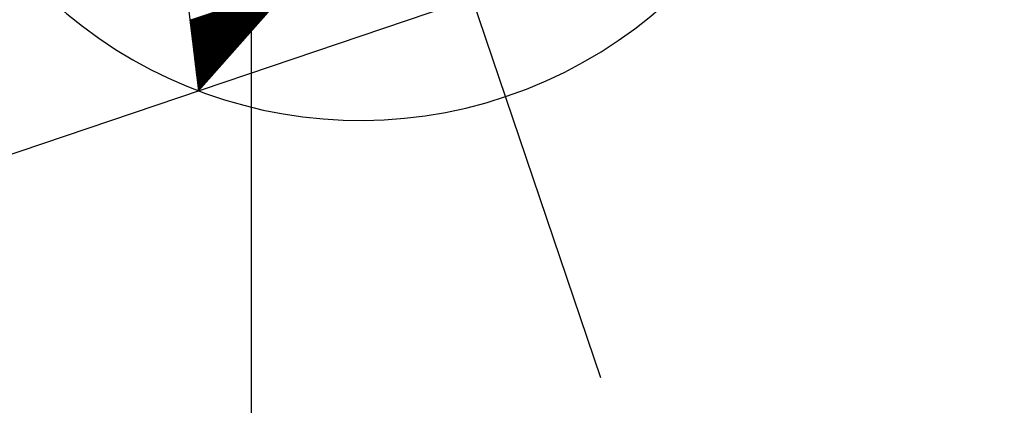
# Model space of a CAD drawing. Header units: millimetres. Extents: x -64078 to -62795, y 13127 to 13405.
# Tile 34 of 51: x -63280.93 to -63261.68, y 13335.56 to 13343.1. Entities that reach past the tile are written whole.
import ezdxf

# ---------------------------------------------------------------- set-up
doc = ezdxf.new("R2010")
doc.units = ezdxf.units.MM
doc.header["$LTSCALE"] = 1000
doc.header["$MEASUREMENT"] = 0
doc.layers.add('方格网', color=252, linetype='Continuous')

# ---------------------------------------------------------------- blocks, each defined once
blk = doc.blocks.new('$plan$00002325')
for p, q in [((0, 2027.3), (-567.4, -689.3)), ((0, -364.9), (-567.4, -689.3)), ((-2.4, -378.9), (-2.4, -1472.5)), ((-539.9, -557.8), (-337.4, -557.8)), ((-539.7, -556.7), (-335.4, -556.7)), ((-539.4, -555.6), (-333.5, -555.6)), ((-539.2, -554.4), (-331.5, -554.4)), ((-539, -553.3), (-329.5, -553.3)), ((-543.9, -576.9), (-370.9, -576.9)), ((-543.7, -575.8), (-368.9, -575.8)), ((-543.4, -574.7), (-366.9, -574.7)), ((-543.2, -573.6), (-365, -573.6)), ((-543, -572.4), (-363, -572.4)), ((-542.7, -571.3), (-361, -571.3)), ((-542.5, -570.2), (-359, -570.2)), ((-542.3, -569.1), (-357.1, -569.1)), ((-542, -567.9), (-355.1, -567.9)), ((-541.8, -566.8), (-353.1, -566.8)), ((-541.6, -565.7), (-351.2, -565.7)), ((-541.3, -564.6), (-349.2, -564.6)), ((-541.1, -563.4), (-347.2, -563.4)), ((-540.9, -562.3), (-345.3, -562.3)), ((-540.6, -561.2), (-343.3, -561.2)), ((-540.4, -560.1), (-341.3, -560.1)), ((-540.1, -558.9), (-339.4, -558.9)), ((-547.9, -596.1), (-404.3, -596.1)), ((-547.7, -594.9), (-402.3, -594.9)), ((-547.4, -593.8), (-400.4, -593.8)), ((-547.2, -592.7), (-398.4, -592.7)), ((-547, -591.6), (-396.4, -591.6)), ((-546.7, -590.4), (-394.5, -590.4)), ((-546.5, -589.3), (-392.5, -589.3)), ((-546.3, -588.2), (-390.5, -588.2)), ((-546, -587.1), (-388.6, -587.1)), ((-545.8, -585.9), (-386.6, -585.9)), ((-545.6, -584.8), (-384.6, -584.8)), ((-545.3, -583.7), (-382.7, -583.7)), ((-545.1, -582.6), (-380.7, -582.6)), ((-544.8, -581.4), (-378.7, -581.4)), ((-544.6, -580.3), (-376.8, -580.3)), ((-544.4, -579.2), (-374.8, -579.2)), ((-544.1, -578.1), (-372.8, -578.1)), ((-551.9, -615.2), (-437.8, -615.2)), ((-551.7, -614.1), (-435.8, -614.1)), ((-551.4, -612.9), (-433.8, -612.9)), ((-551.2, -611.8), (-431.9, -611.8)), ((-551, -610.7), (-429.9, -610.7)), ((-550.7, -609.6), (-427.9, -609.6)), ((-550.5, -608.4), (-426, -608.4)), ((-550.2, -607.3), (-424, -607.3)), ((-550, -606.2), (-422, -606.2)), ((-549.8, -605.1), (-420.1, -605.1)), ((-549.5, -603.9), (-418.1, -603.9)), ((-549.3, -602.8), (-416.1, -602.8)), ((-549.1, -601.7), (-414.1, -601.7)), ((-548.8, -600.6), (-412.2, -600.6)), ((-548.6, -599.4), (-410.2, -599.4)), ((-548.4, -598.3), (-408.2, -598.3)), ((-548.1, -597.2), (-406.3, -597.2)), ((-556.1, -635.4), (-473.2, -635.4)), ((-555.9, -634.3), (-471.2, -634.3)), ((-555.7, -633.2), (-469.2, -633.2)), ((-555.4, -632.1), (-467.3, -632.1)), ((-555.2, -630.9), (-465.3, -630.9)), ((-554.9, -629.8), (-463.3, -629.8)), ((-554.7, -628.7), (-461.4, -628.7)), ((-554.5, -627.6), (-459.4, -627.6)), ((-554.2, -626.4), (-457.4, -626.4)), ((-554, -625.3), (-455.5, -625.3)), ((-553.8, -624.2), (-453.5, -624.2)), ((-553.5, -623.1), (-451.5, -623.1)), ((-553.3, -621.9), (-449.6, -621.9)), ((-553.1, -620.8), (-447.6, -620.8)), ((-552.8, -619.7), (-445.6, -619.7)), ((-552.6, -618.6), (-443.7, -618.6)), ((-552.4, -617.4), (-441.7, -617.4)), ((-552.1, -616.3), (-439.7, -616.3)), ((-560.1, -654.6), (-506.6, -654.6)), ((-559.9, -653.4), (-504.7, -653.4)), ((-559.6, -652.3), (-502.7, -652.3)), ((-559.4, -651.2), (-500.7, -651.2)), ((-559.2, -650.1), (-498.8, -650.1)), ((-558.9, -648.9), (-496.8, -648.9)), ((-558.7, -647.8), (-494.8, -647.8)), ((-558.5, -646.7), (-492.9, -646.7)), ((-558.2, -645.6), (-490.9, -645.6)), ((-558, -644.4), (-488.9, -644.4)), ((-557.8, -643.3), (-487, -643.3)), ((-557.5, -642.2), (-485, -642.2)), ((-557.3, -641.1), (-483, -641.1)), ((-557.1, -639.9), (-481.1, -639.9)), ((-556.8, -638.8), (-479.1, -638.8)), ((-556.6, -637.7), (-477.1, -637.7)), ((-556.4, -636.6), (-475.2, -636.6)), ((-564.1, -673.7), (-540.1, -673.7)), ((-563.9, -672.6), (-538.1, -672.6)), ((-563.6, -671.4), (-536.2, -671.4)), ((-563.4, -670.3), (-534.2, -670.3)), ((-563.2, -669.2), (-532.2, -669.2)), ((-562.9, -668.1), (-530.2, -668.1)), ((-562.7, -666.9), (-528.3, -666.9)), ((-562.5, -665.8), (-526.3, -665.8)), ((-562.2, -664.7), (-524.3, -664.7)), ((-562, -663.6), (-522.4, -663.6)), ((-561.8, -662.4), (-520.4, -662.4)), ((-561.5, -661.3), (-518.4, -661.3)), ((-561.3, -660.2), (-516.5, -660.2)), ((-561.1, -659.1), (-514.5, -659.1)), ((-560.8, -657.9), (-512.5, -657.9)), ((-560.6, -656.8), (-510.6, -656.8)), ((-560.4, -655.7), (-508.6, -655.7)), ((-1101, -689.3), (1096.6, -689.3)), ((-567.2, -688.3), (-565.7, -688.3)), ((-566.9, -687.2), (-563.7, -687.2)), ((-566.7, -686.1), (-561.7, -686.1)), ((-566.5, -684.9), (-559.8, -684.9)), ((-566.2, -683.8), (-557.8, -683.8)), ((-566, -682.7), (-555.8, -682.7)), ((-565.8, -681.6), (-553.9, -681.6)), ((-565.5, -680.4), (-551.9, -680.4)), ((-565.3, -679.3), (-549.9, -679.3)), ((-565.1, -678.2), (-548, -678.2)), ((-564.8, -677.1), (-546, -677.1)), ((-564.6, -675.9), (-544, -675.9)), ((-564.3, -674.8), (-542.1, -674.8))]:
    blk.add_line(p, q)
blk.add_arc((0, 0), 892.8, 105.8651, 74.1349)

msp = doc.modelspace()

# ---------------------------------------------------------------- linework, layer by layer
at = {"layer": '方格网'}
msp.add_line((-63276.399, 13173.771), (-63276.399, 13380.854), dxfattribs=at)

# ---------------------------------------------------------------- block references
at = {"linetype": 'Continuous', "xscale": 0.01000000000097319, "yscale": 0.01000000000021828, "zscale": 0.009999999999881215, "rotation": 18.69684829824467}
msp.add_blockref('$plan$00002325', (-63274.273, 13350.056, 0.142), dxfattribs=at)

doc.saveas('drawing.dxf')
